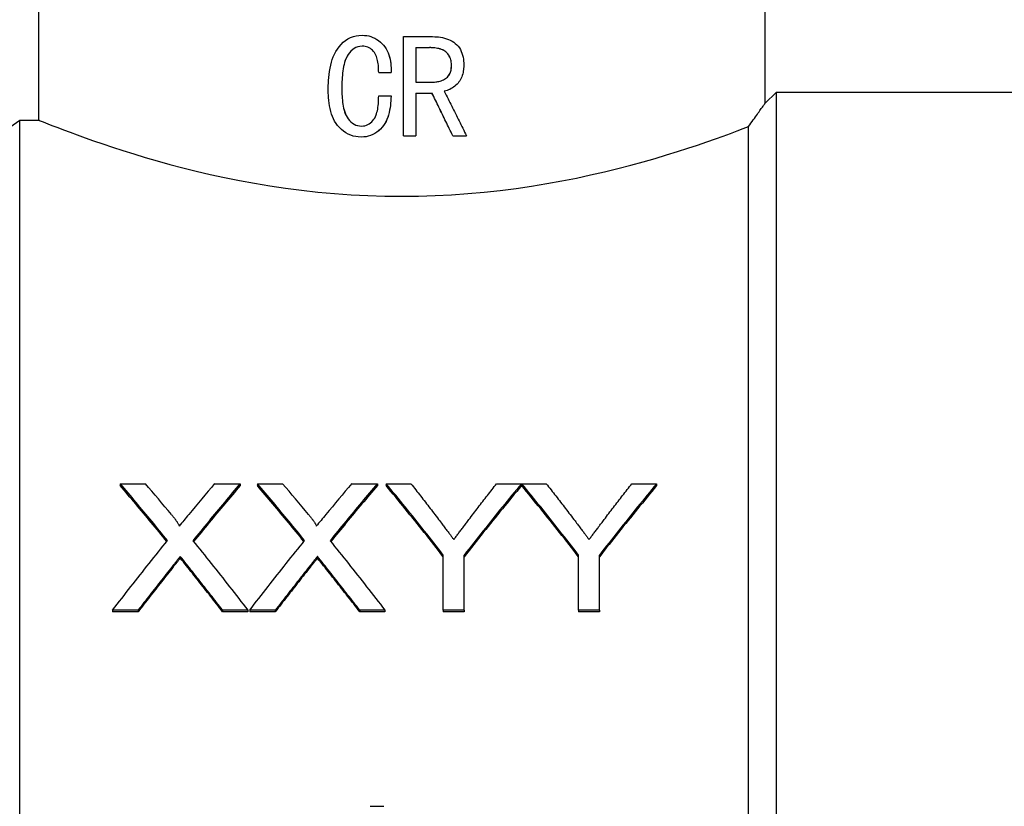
# Model space of a CAD drawing. Header units: millimetres. Extents: x 57 to 3590, y 14 to 384.
# Tile 4 of 11: x 310 to 340, y 203 to 226. Entities that reach past the tile are written whole.
import ezdxf

# ---------------------------------------------------------------- set-up
doc = ezdxf.new("R2010")
doc.units = ezdxf.units.MM
doc.layers.add('DETAIL', color=2, linetype='Continuous')

msp = doc.modelspace()

# ---------------------------------------------------------------- linework, layer by layer
at = {"layer": 'DETAIL'}
for p, q in [((332.326, 236.957), (332.326, 223.857)), ((310.326, 230.656), (310.326, 223.357)), ((320.126, 225.926), (320.125, 225.926)), ((321.377, 225.885), (322.259, 225.885)), ((321.377, 222.885), (321.377, 225.885)), ((321.377, 225.885), (321.377, 225.885)), ((321.377, 222.885), (321.377, 225.885)), ((321.753, 225.551), (321.753, 224.51)), ((321.753, 225.551), (322.163, 225.551)), ((322.831, 225.021), (322.832, 225.021)), ((320.627, 224.801), (321.002, 224.801)), ((321.002, 224.801), (321.002, 224.801)), ((319.511, 224.323), (319.509, 224.323)), ((321.753, 224.51), (322.275, 224.51)), ((320.627, 224.093), (321.002, 224.093)), ((321.002, 224.093), (321.002, 224.093)), ((321.753, 224.176), (321.753, 222.885)), ((321.753, 224.176), (322.242, 224.176)), ((332.326, 223.857), (332.676, 224.207)), ((332.676, 167.707), (332.676, 224.207)), ((332.676, 224.207), (339.826, 224.207)), ((303.826, 219.207), (309.753, 223.357)), ((309.753, 168.557), (309.753, 223.357)), ((309.753, 223.357), (310.326, 223.357)), ((331.826, 168.557), (331.826, 223.16)), ((320.099, 222.843), (320.097, 222.843)), ((321.377, 222.885), (321.753, 222.885)), ((321.377, 222.885), (321.377, 222.885)), ((322.87, 222.885), (322.869, 222.885)), ((322.87, 222.885), (323.285, 222.885)), ((312.797, 212.351), (313.562, 212.351)), ((312.797, 212.351), (312.797, 212.291)), ((315.657, 212.351), (316.432, 212.351)), ((316.432, 212.351), (316.432, 212.291)), ((316.951, 212.351), (317.716, 212.351)), ((316.951, 212.351), (316.951, 212.291)), ((319.811, 212.351), (320.586, 212.351)), ((320.586, 212.351), (320.586, 212.291)), ((320.854, 212.351), (321.605, 212.351)), ((320.854, 212.351), (320.854, 212.291)), ((324.199, 212.351), (324.95, 212.351)), ((324.95, 212.351), (324.95, 212.291)), ((324.96, 212.351), (325.701, 212.351)), ((324.96, 212.351), (324.96, 212.291)), ((328.295, 212.351), (329.046, 212.351)), ((329.046, 212.351), (329.046, 212.291)), ((314.617, 210.149), (314.617, 210.097)), ((318.771, 210.149), (318.771, 210.097)), ((322.584, 208.52), (322.584, 210.191)), ((323.219, 208.52), (323.219, 210.191)), ((326.681, 208.52), (326.681, 210.191)), ((327.315, 208.52), (327.315, 210.191)), ((313.341, 208.52), (312.567, 208.52)), ((312.567, 208.52), (312.567, 208.475)), ((313.341, 208.475), (312.567, 208.475)), ((313.341, 208.52), (313.341, 208.475)), ((316.663, 208.52), (315.897, 208.52)), ((315.897, 208.52), (315.897, 208.475)), ((316.663, 208.475), (315.897, 208.475)), ((316.663, 208.52), (316.663, 208.475)), ((317.495, 208.52), (316.721, 208.52)), ((316.721, 208.52), (316.721, 208.475)), ((317.495, 208.475), (316.721, 208.475)), ((317.495, 208.52), (317.495, 208.475)), ((320.817, 208.52), (320.051, 208.52)), ((320.051, 208.52), (320.051, 208.475)), ((320.817, 208.475), (320.051, 208.475)), ((320.817, 208.52), (320.817, 208.475)), ((323.219, 208.52), (322.584, 208.52)), ((322.584, 208.52), (322.584, 208.475)), ((323.219, 208.475), (322.584, 208.475)), ((323.219, 208.52), (323.219, 208.475)), ((327.315, 208.52), (326.681, 208.52)), ((326.681, 208.52), (326.681, 208.475)), ((327.315, 208.475), (326.681, 208.475)), ((327.315, 208.52), (327.315, 208.475)), ((320.367, 202.584), (320.784, 202.584))]:
    msp.add_line(p, q, dxfattribs=at)
at = {"layer": 'DETAIL', "flags": 128}
for points in [[(319.099, 224.288), (319.101, 224.396), (319.104, 224.486), (319.107, 224.559), (319.114, 224.65), (319.124, 224.74), (319.136, 224.829), (319.153, 224.928), (319.173, 225.022), (319.196, 225.111), (319.222, 225.195), (319.252, 225.274), (319.284, 225.349), (319.327, 225.431), (319.375, 225.507), (319.427, 225.578), (319.489, 225.65), (319.553, 225.712), (319.619, 225.766), (319.695, 225.815), (319.775, 225.855), (319.859, 225.887), (319.946, 225.909), (320.025, 225.921), (320.125, 225.926)], [(320.125, 225.926), (320.199, 225.923), (320.258, 225.917), (320.324, 225.905), (320.39, 225.886), (320.453, 225.863), (320.512, 225.835), (320.57, 225.802), (320.625, 225.763), (320.677, 225.72), (320.726, 225.673), (320.771, 225.623), (320.812, 225.571), (320.849, 225.515), (320.882, 225.456), (320.91, 225.395), (320.934, 225.333), (320.953, 225.269), (320.97, 225.202), (320.982, 225.139), (320.991, 225.072), (320.998, 225.003), (321.001, 224.948), (321.002, 224.88), (321.002, 224.801)], [(320.126, 225.926), (320.202, 225.923), (320.263, 225.917), (320.325, 225.905), (320.391, 225.886), (320.453, 225.863), (320.513, 225.835), (320.571, 225.802), (320.626, 225.763), (320.677, 225.72), (320.726, 225.674), (320.771, 225.624), (320.812, 225.571), (320.85, 225.514), (320.883, 225.455), (320.911, 225.393), (320.935, 225.329), (320.955, 225.265), (320.97, 225.202), (320.983, 225.134), (320.993, 225.063), (320.999, 225.003), (321.001, 224.948), (321.003, 224.88), (321.002, 224.801)], [(322.259, 225.885), (322.331, 225.882), (322.392, 225.879), (322.441, 225.875), (322.5, 225.866), (322.56, 225.854), (322.62, 225.839), (322.681, 225.821), (322.737, 225.8), (322.793, 225.775), (322.848, 225.746), (322.898, 225.714), (322.945, 225.679), (322.992, 225.638), (323.034, 225.593), (323.07, 225.546), (323.102, 225.493), (323.129, 225.438), (323.15, 225.383), (323.167, 225.327), (323.181, 225.267), (323.192, 225.204), (323.198, 225.144), (323.201, 225.089), (323.203, 225.021)], [(320.129, 225.593), (320.058, 225.588), (320, 225.576), (319.938, 225.555), (319.883, 225.526), (319.83, 225.488), (319.78, 225.442), (319.74, 225.397), (319.704, 225.347), (319.671, 225.293), (319.642, 225.234), (319.616, 225.17), (319.594, 225.102), (319.577, 225.04), (319.563, 224.976), (319.55, 224.91), (319.541, 224.852), (319.533, 224.787), (319.526, 224.715), (319.52, 224.651), (319.516, 224.586), (319.513, 224.519), (319.511, 224.468), (319.51, 224.402), (319.509, 224.323)], [(320.129, 225.593), (320.056, 225.587), (319.995, 225.575), (319.939, 225.555), (319.882, 225.524), (319.828, 225.485), (319.781, 225.442), (319.741, 225.396), (319.703, 225.343), (319.669, 225.286), (319.639, 225.225), (319.615, 225.163), (319.595, 225.101), (319.579, 225.04), (319.564, 224.976), (319.552, 224.911), (319.542, 224.845), (319.534, 224.78), (319.527, 224.715), (319.522, 224.651), (319.517, 224.583), (319.514, 224.519), (319.513, 224.468), (319.512, 224.402), (319.511, 224.323)], [(320.627, 224.801), (320.626, 224.854), (320.625, 224.898), (320.623, 224.934), (320.62, 224.979), (320.616, 225.022), (320.61, 225.065), (320.603, 225.114), (320.593, 225.16), (320.583, 225.203), (320.571, 225.244), (320.557, 225.283), (320.542, 225.32), (320.521, 225.363), (320.497, 225.403), (320.471, 225.439), (320.443, 225.471), (320.412, 225.499), (320.379, 225.524), (320.342, 225.546), (320.302, 225.563), (320.259, 225.577), (320.216, 225.586), (320.177, 225.591), (320.129, 225.593)], [(322.831, 225.021), (322.829, 225.069), (322.825, 225.111), (322.819, 225.15), (322.81, 225.187), (322.799, 225.223), (322.784, 225.259), (322.766, 225.296), (322.743, 225.331), (322.718, 225.364), (322.69, 225.394), (322.66, 225.421), (322.63, 225.444), (322.598, 225.463), (322.563, 225.481), (322.525, 225.497), (322.486, 225.511), (322.445, 225.521), (322.405, 225.53), (322.366, 225.537), (322.329, 225.542), (322.292, 225.546), (322.254, 225.549), (322.211, 225.551), (322.163, 225.551)], [(322.832, 225.021), (322.83, 225.068), (322.827, 225.109), (322.822, 225.143), (322.813, 225.183), (322.801, 225.221), (322.786, 225.259), (322.767, 225.295), (322.746, 225.33), (322.721, 225.362), (322.693, 225.393), (322.663, 225.42), (322.631, 225.444), (322.6, 225.463), (322.566, 225.481), (322.529, 225.496), (322.49, 225.509), (322.449, 225.521), (322.405, 225.53), (322.365, 225.537), (322.325, 225.543), (322.285, 225.547), (322.252, 225.549), (322.211, 225.55), (322.163, 225.551)], [(322.274, 224.51), (322.318, 224.511), (322.355, 224.514), (322.388, 224.518), (322.419, 224.523), (322.451, 224.53), (322.486, 224.539), (322.522, 224.551), (322.556, 224.564), (322.589, 224.579), (322.619, 224.595), (322.649, 224.614), (322.678, 224.634), (322.706, 224.658), (322.731, 224.685), (322.753, 224.714), (322.772, 224.745), (322.788, 224.777), (322.8, 224.808), (322.809, 224.84), (322.817, 224.871), (322.823, 224.904), (322.827, 224.94), (322.83, 224.978), (322.831, 225.021)], [(322.275, 224.51), (322.319, 224.511), (322.354, 224.514), (322.382, 224.517), (322.417, 224.522), (322.452, 224.529), (322.487, 224.539), (322.524, 224.551), (322.558, 224.565), (322.591, 224.58), (322.622, 224.596), (322.652, 224.615), (322.679, 224.634), (322.707, 224.658), (322.731, 224.684), (322.753, 224.712), (322.772, 224.742), (322.788, 224.774), (322.801, 224.808), (322.811, 224.841), (322.819, 224.876), (322.825, 224.913), (322.829, 224.943), (322.831, 224.979), (322.832, 225.021)], [(323.203, 225.021), (323.202, 224.969), (323.199, 224.924), (323.196, 224.887), (323.19, 224.841), (323.182, 224.797), (323.172, 224.754), (323.159, 224.708), (323.143, 224.665), (323.125, 224.623), (323.104, 224.584), (323.082, 224.547), (323.057, 224.513), (323.03, 224.48), (323, 224.448), (322.966, 224.416), (322.931, 224.386), (322.896, 224.358), (322.86, 224.333), (322.822, 224.31), (322.782, 224.289), (322.742, 224.27), (322.704, 224.255), (322.664, 224.242), (322.614, 224.229)], [(320.097, 222.843), (320.007, 222.847), (319.935, 222.857), (319.854, 222.875), (319.778, 222.9), (319.703, 222.934), (319.63, 222.975), (319.565, 223.02), (319.502, 223.072), (319.44, 223.13), (319.384, 223.194), (319.335, 223.259), (319.293, 223.327), (319.258, 223.393), (319.227, 223.464), (319.2, 223.539), (319.176, 223.619), (319.155, 223.704), (319.137, 223.794), (319.125, 223.873), (319.115, 223.955), (319.107, 224.04), (319.104, 224.106), (319.101, 224.188), (319.099, 224.288)], [(319.509, 224.323), (319.51, 224.249), (319.511, 224.189), (319.513, 224.142), (319.516, 224.081), (319.52, 224.02), (319.526, 223.961), (319.533, 223.895), (319.542, 223.836), (319.551, 223.782), (319.564, 223.721), (319.578, 223.662), (319.595, 223.607), (319.616, 223.548), (319.641, 223.494), (319.669, 223.443), (319.704, 223.393), (319.744, 223.344), (319.784, 223.304), (319.833, 223.264), (319.883, 223.232), (319.935, 223.208), (319.992, 223.19), (320.046, 223.18), (320.111, 223.176)], [(319.511, 224.323), (319.512, 224.25), (319.513, 224.189), (319.515, 224.134), (319.517, 224.081), (319.521, 224.025), (319.527, 223.961), (319.535, 223.896), (319.543, 223.836), (319.553, 223.779), (319.565, 223.723), (319.579, 223.667), (319.597, 223.607), (319.618, 223.548), (319.643, 223.494), (319.671, 223.443), (319.704, 223.395), (319.741, 223.349), (319.785, 223.304), (319.833, 223.264), (319.883, 223.233), (319.936, 223.208), (319.989, 223.191), (320.044, 223.181), (320.111, 223.176)], [(321.002, 224.093), (320.998, 224.006), (320.994, 223.934), (320.989, 223.876), (320.981, 223.802), (320.971, 223.73), (320.959, 223.662), (320.942, 223.583), (320.922, 223.508), (320.9, 223.438), (320.874, 223.372), (320.846, 223.311), (320.816, 223.255), (320.777, 223.196), (320.732, 223.14), (320.681, 223.085), (320.625, 223.035), (320.568, 222.991), (320.51, 222.953), (320.448, 222.92), (320.381, 222.892), (320.311, 222.87), (320.241, 222.854), (320.177, 222.847), (320.097, 222.843)], [(321.002, 224.093), (320.998, 224.007), (320.994, 223.934), (320.989, 223.868), (320.982, 223.804), (320.972, 223.737), (320.959, 223.662), (320.943, 223.583), (320.923, 223.511), (320.902, 223.442), (320.877, 223.378), (320.849, 223.315), (320.816, 223.255), (320.777, 223.196), (320.732, 223.139), (320.682, 223.086), (320.628, 223.037), (320.571, 222.992), (320.511, 222.953), (320.448, 222.919), (320.381, 222.892), (320.312, 222.87), (320.247, 222.855), (320.181, 222.847), (320.099, 222.843)], [(320.111, 223.176), (320.164, 223.18), (320.207, 223.188), (320.254, 223.204), (320.298, 223.224), (320.34, 223.249), (320.379, 223.278), (320.415, 223.31), (320.451, 223.347), (320.481, 223.384), (320.506, 223.421), (320.529, 223.464), (320.55, 223.513), (320.563, 223.551), (320.575, 223.594), (320.587, 223.639), (320.596, 223.689), (320.605, 223.742), (320.613, 223.799), (320.617, 223.846), (320.621, 223.895), (320.624, 223.946), (320.625, 223.984), (320.626, 224.033), (320.627, 224.093)], [(322.869, 222.885), (322.843, 222.938), (322.817, 222.992), (322.791, 223.046), (322.765, 223.1), (322.739, 223.154), (322.712, 223.207), (322.686, 223.261), (322.66, 223.315), (322.634, 223.369), (322.608, 223.423), (322.582, 223.477), (322.556, 223.53), (322.53, 223.584), (322.503, 223.638), (322.477, 223.692), (322.451, 223.746), (322.425, 223.8), (322.399, 223.853), (322.372, 223.907), (322.346, 223.961), (322.32, 224.015), (322.294, 224.069), (322.268, 224.122), (322.241, 224.176)], [(322.87, 222.885), (322.844, 222.938), (322.818, 222.992), (322.792, 223.046), (322.766, 223.1), (322.74, 223.154), (322.714, 223.207), (322.688, 223.261), (322.661, 223.315), (322.635, 223.369), (322.609, 223.423), (322.583, 223.477), (322.557, 223.53), (322.531, 223.584), (322.504, 223.638), (322.478, 223.692), (322.452, 223.746), (322.426, 223.8), (322.4, 223.853), (322.373, 223.907), (322.347, 223.961), (322.321, 224.015), (322.295, 224.069), (322.269, 224.122), (322.242, 224.176)], [(322.614, 224.229), (322.642, 224.173), (322.671, 224.117), (322.699, 224.061), (322.727, 224.005), (322.755, 223.949), (322.783, 223.893), (322.811, 223.837), (322.839, 223.781), (322.867, 223.725), (322.895, 223.669), (322.923, 223.613), (322.951, 223.557), (322.979, 223.501), (323.006, 223.445), (323.034, 223.389), (323.062, 223.333), (323.09, 223.277), (323.118, 223.221), (323.146, 223.165), (323.174, 223.109), (323.202, 223.053), (323.23, 222.997), (323.257, 222.941), (323.285, 222.885)], [(331.826, 223.16), (331.865, 223.214), (331.902, 223.266), (331.939, 223.317), (331.973, 223.365), (332.006, 223.411), (332.038, 223.455), (332.068, 223.498), (332.097, 223.538), (332.124, 223.575), (332.15, 223.611), (332.174, 223.644), (332.196, 223.675), (332.216, 223.704), (332.235, 223.73), (332.253, 223.754), (332.268, 223.776), (332.282, 223.795), (332.293, 223.811), (332.303, 223.825), (332.312, 223.837), (332.318, 223.846), (332.323, 223.852), (332.325, 223.856), (332.326, 223.857)], [(310.326, 223.357), (310.338, 223.352), (310.375, 223.337), (310.435, 223.313), (310.519, 223.28), (310.626, 223.238), (310.755, 223.187), (310.908, 223.129), (311.082, 223.062), (311.278, 222.989), (311.496, 222.909), (311.734, 222.823), (311.991, 222.732), (312.269, 222.637), (312.564, 222.538), (312.878, 222.436), (313.208, 222.332), (313.556, 222.228), (313.919, 222.122), (314.298, 222.018), (314.692, 221.914), (315.101, 221.813), (315.524, 221.714), (315.959, 221.62), (316.406, 221.53), (316.862, 221.446), (317.329, 221.368), (317.806, 221.298), (318.292, 221.235), (318.785, 221.18), (319.286, 221.135), (319.792, 221.099), (320.301, 221.073), (320.813, 221.057), (321.326, 221.052)], [(321.326, 221.052), (321.83, 221.057), (322.333, 221.073), (322.834, 221.098), (323.331, 221.133), (323.824, 221.176), (324.31, 221.229), (324.789, 221.29), (325.26, 221.359), (325.722, 221.434), (326.174, 221.516), (326.615, 221.604), (327.045, 221.696), (327.463, 221.792), (327.868, 221.891), (328.259, 221.992), (328.636, 222.095), (328.998, 222.199), (329.345, 222.302), (329.675, 222.404), (329.989, 222.505), (330.286, 222.603), (330.564, 222.698), (330.824, 222.789), (331.065, 222.875), (331.286, 222.956), (331.487, 223.031), (331.667, 223.099), (331.826, 223.16)], [(314.23, 210.63), (314.17, 210.704), (314.11, 210.777), (314.051, 210.85), (313.991, 210.923), (313.931, 210.996), (313.872, 211.069), (313.812, 211.141), (313.752, 211.214), (313.693, 211.286), (313.633, 211.358), (313.573, 211.43), (313.514, 211.502), (313.454, 211.573), (313.394, 211.645), (313.335, 211.716), (313.275, 211.787), (313.215, 211.858), (313.156, 211.929), (313.096, 212), (313.036, 212.07), (312.976, 212.141), (312.917, 212.211), (312.857, 212.281), (312.797, 212.351)], [(316.432, 212.351), (316.372, 212.281), (316.313, 212.211), (316.253, 212.14), (316.193, 212.069), (316.134, 211.999), (316.074, 211.928), (316.014, 211.857), (315.955, 211.785), (315.895, 211.714), (315.835, 211.642), (315.776, 211.571), (315.716, 211.499), (315.656, 211.427), (315.596, 211.355), (315.537, 211.282), (315.477, 211.21), (315.417, 211.137), (315.358, 211.064), (315.298, 210.991), (315.238, 210.918), (315.179, 210.845), (315.119, 210.771), (315.059, 210.698), (315, 210.624)], [(318.384, 210.63), (318.324, 210.704), (318.264, 210.777), (318.205, 210.85), (318.145, 210.923), (318.085, 210.996), (318.026, 211.069), (317.966, 211.141), (317.906, 211.214), (317.847, 211.286), (317.787, 211.358), (317.727, 211.43), (317.667, 211.502), (317.608, 211.573), (317.548, 211.645), (317.488, 211.716), (317.429, 211.787), (317.369, 211.858), (317.309, 211.929), (317.25, 212), (317.19, 212.07), (317.13, 212.141), (317.071, 212.211), (317.011, 212.281), (316.951, 212.351)], [(320.586, 212.351), (320.526, 212.281), (320.467, 212.211), (320.407, 212.14), (320.347, 212.069), (320.287, 211.999), (320.228, 211.928), (320.168, 211.857), (320.108, 211.785), (320.049, 211.714), (319.989, 211.642), (319.929, 211.571), (319.87, 211.499), (319.81, 211.427), (319.75, 211.355), (319.691, 211.282), (319.631, 211.21), (319.571, 211.137), (319.512, 211.064), (319.452, 210.991), (319.392, 210.918), (319.333, 210.845), (319.273, 210.771), (319.213, 210.698), (319.153, 210.624)], [(322.584, 210.191), (322.512, 210.284), (322.44, 210.376), (322.368, 210.468), (322.296, 210.56), (322.224, 210.652), (322.152, 210.744), (322.08, 210.835), (322.007, 210.926), (321.935, 211.017), (321.863, 211.107), (321.791, 211.198), (321.719, 211.288), (321.647, 211.378), (321.575, 211.468), (321.503, 211.557), (321.431, 211.646), (321.358, 211.735), (321.286, 211.824), (321.214, 211.912), (321.142, 212.001), (321.07, 212.089), (320.998, 212.176), (320.926, 212.264), (320.854, 212.351)], [(321.605, 212.351), (321.641, 212.305), (321.677, 212.258), (321.714, 212.212), (321.75, 212.166), (321.786, 212.119), (321.823, 212.073), (321.859, 212.026), (321.895, 211.979), (321.932, 211.932), (321.968, 211.886), (322.004, 211.839), (322.041, 211.792), (322.077, 211.745), (322.114, 211.697), (322.15, 211.65), (322.186, 211.603), (322.223, 211.556), (322.259, 211.508), (322.295, 211.461), (322.332, 211.413), (322.368, 211.366), (322.404, 211.318), (322.441, 211.27), (322.477, 211.222)], [(324.95, 212.351), (324.878, 212.264), (324.806, 212.176), (324.733, 212.089), (324.661, 212.001), (324.589, 211.912), (324.517, 211.824), (324.445, 211.735), (324.373, 211.646), (324.301, 211.557), (324.229, 211.468), (324.156, 211.378), (324.084, 211.288), (324.012, 211.198), (323.94, 211.107), (323.868, 211.017), (323.796, 210.926), (323.724, 210.835), (323.652, 210.744), (323.58, 210.652), (323.507, 210.56), (323.435, 210.468), (323.363, 210.376), (323.291, 210.284), (323.219, 210.191)], [(323.361, 211.265), (323.395, 211.311), (323.43, 211.357), (323.465, 211.403), (323.5, 211.449), (323.535, 211.494), (323.57, 211.54), (323.605, 211.586), (323.64, 211.631), (323.675, 211.677), (323.71, 211.722), (323.745, 211.767), (323.78, 211.813), (323.815, 211.858), (323.85, 211.903), (323.884, 211.948), (323.919, 211.993), (323.954, 212.038), (323.989, 212.083), (324.024, 212.128), (324.059, 212.173), (324.094, 212.217), (324.129, 212.262), (324.164, 212.306), (324.199, 212.351)], [(326.681, 210.191), (326.609, 210.284), (326.537, 210.376), (326.465, 210.468), (326.394, 210.56), (326.322, 210.652), (326.25, 210.744), (326.179, 210.835), (326.107, 210.926), (326.035, 211.017), (325.964, 211.107), (325.892, 211.198), (325.82, 211.288), (325.748, 211.378), (325.677, 211.468), (325.605, 211.557), (325.533, 211.646), (325.462, 211.735), (325.39, 211.824), (325.318, 211.912), (325.247, 212.001), (325.175, 212.089), (325.103, 212.176), (325.031, 212.264), (324.96, 212.351)], [(325.701, 212.351), (325.737, 212.305), (325.773, 212.258), (325.81, 212.212), (325.846, 212.166), (325.882, 212.119), (325.919, 212.073), (325.955, 212.026), (325.992, 211.979), (326.028, 211.932), (326.064, 211.886), (326.101, 211.839), (326.137, 211.792), (326.173, 211.745), (326.21, 211.697), (326.246, 211.65), (326.282, 211.603), (326.319, 211.556), (326.355, 211.508), (326.391, 211.461), (326.428, 211.413), (326.464, 211.366), (326.501, 211.318), (326.537, 211.27), (326.573, 211.222)], [(329.046, 212.351), (328.974, 212.264), (328.902, 212.176), (328.83, 212.089), (328.757, 212.001), (328.685, 211.912), (328.613, 211.824), (328.541, 211.735), (328.469, 211.646), (328.397, 211.557), (328.325, 211.468), (328.253, 211.378), (328.181, 211.288), (328.108, 211.198), (328.036, 211.107), (327.964, 211.017), (327.892, 210.926), (327.82, 210.835), (327.748, 210.744), (327.676, 210.652), (327.604, 210.56), (327.531, 210.468), (327.459, 210.376), (327.387, 210.284), (327.315, 210.191)], [(327.457, 211.265), (327.492, 211.311), (327.527, 211.357), (327.561, 211.403), (327.596, 211.449), (327.631, 211.494), (327.666, 211.54), (327.701, 211.586), (327.736, 211.631), (327.771, 211.677), (327.806, 211.722), (327.841, 211.767), (327.876, 211.813), (327.911, 211.858), (327.946, 211.903), (327.981, 211.948), (328.016, 211.993), (328.051, 212.038), (328.085, 212.083), (328.12, 212.128), (328.155, 212.173), (328.19, 212.217), (328.225, 212.262), (328.26, 212.306), (328.295, 212.351)], [(314.208, 210.604), (314.149, 210.676), (314.091, 210.747), (314.032, 210.819), (313.973, 210.891), (313.914, 210.962), (313.855, 211.034), (313.797, 211.105), (313.738, 211.176), (313.679, 211.247), (313.62, 211.317), (313.562, 211.388), (313.503, 211.458), (313.444, 211.529), (313.385, 211.599), (313.326, 211.669), (313.268, 211.738), (313.209, 211.808), (313.15, 211.878), (313.091, 211.947), (313.033, 212.016), (312.974, 212.085), (312.915, 212.154), (312.856, 212.223), (312.797, 212.291)], [(316.432, 212.291), (316.373, 212.223), (316.314, 212.154), (316.256, 212.084), (316.197, 212.015), (316.138, 211.946), (316.079, 211.876), (316.021, 211.806), (315.962, 211.736), (315.903, 211.666), (315.844, 211.596), (315.785, 211.526), (315.727, 211.455), (315.668, 211.385), (315.609, 211.314), (315.55, 211.243), (315.492, 211.172), (315.433, 211.1), (315.374, 211.029), (315.315, 210.958), (315.256, 210.886), (315.198, 210.814), (315.139, 210.742), (315.08, 210.67), (315.021, 210.598)], [(318.362, 210.604), (318.303, 210.676), (318.244, 210.747), (318.186, 210.819), (318.127, 210.891), (318.068, 210.962), (318.009, 211.034), (317.951, 211.105), (317.892, 211.176), (317.833, 211.247), (317.774, 211.317), (317.715, 211.388), (317.657, 211.458), (317.598, 211.529), (317.539, 211.599), (317.48, 211.669), (317.422, 211.738), (317.363, 211.808), (317.304, 211.878), (317.245, 211.947), (317.186, 212.016), (317.128, 212.085), (317.069, 212.154), (317.01, 212.223), (316.951, 212.291)], [(320.586, 212.291), (320.527, 212.223), (320.468, 212.154), (320.41, 212.084), (320.351, 212.015), (320.292, 211.946), (320.233, 211.876), (320.174, 211.806), (320.116, 211.736), (320.057, 211.666), (319.998, 211.596), (319.939, 211.526), (319.881, 211.455), (319.822, 211.385), (319.763, 211.314), (319.704, 211.243), (319.645, 211.172), (319.587, 211.1), (319.528, 211.029), (319.469, 210.958), (319.41, 210.886), (319.351, 210.814), (319.293, 210.742), (319.234, 210.67), (319.175, 210.598)], [(322.584, 210.139), (322.512, 210.231), (322.44, 210.324), (322.368, 210.415), (322.296, 210.507), (322.224, 210.599), (322.152, 210.69), (322.08, 210.781), (322.007, 210.872), (321.935, 210.962), (321.863, 211.052), (321.791, 211.142), (321.719, 211.232), (321.647, 211.322), (321.575, 211.411), (321.503, 211.5), (321.431, 211.589), (321.358, 211.678), (321.286, 211.766), (321.214, 211.854), (321.142, 211.942), (321.07, 212.03), (320.998, 212.117), (320.926, 212.204), (320.854, 212.291)], [(324.95, 212.291), (324.878, 212.204), (324.806, 212.117), (324.733, 212.03), (324.661, 211.942), (324.589, 211.854), (324.517, 211.766), (324.445, 211.678), (324.373, 211.589), (324.301, 211.5), (324.229, 211.411), (324.156, 211.322), (324.084, 211.232), (324.012, 211.142), (323.94, 211.052), (323.868, 210.962), (323.796, 210.872), (323.724, 210.781), (323.652, 210.69), (323.58, 210.599), (323.507, 210.507), (323.435, 210.415), (323.363, 210.324), (323.291, 210.231), (323.219, 210.139)], [(326.681, 210.139), (326.609, 210.231), (326.537, 210.324), (326.465, 210.415), (326.394, 210.507), (326.322, 210.599), (326.25, 210.69), (326.179, 210.781), (326.107, 210.872), (326.035, 210.962), (325.964, 211.052), (325.892, 211.142), (325.82, 211.232), (325.748, 211.322), (325.677, 211.411), (325.605, 211.5), (325.533, 211.589), (325.462, 211.678), (325.39, 211.766), (325.318, 211.854), (325.247, 211.942), (325.175, 212.03), (325.103, 212.117), (325.031, 212.204), (324.96, 212.291)], [(329.046, 212.291), (328.974, 212.204), (328.902, 212.117), (328.83, 212.03), (328.757, 211.942), (328.685, 211.854), (328.613, 211.766), (328.541, 211.678), (328.469, 211.589), (328.397, 211.5), (328.325, 211.411), (328.253, 211.322), (328.181, 211.232), (328.108, 211.142), (328.036, 211.052), (327.964, 210.962), (327.892, 210.872), (327.82, 210.781), (327.748, 210.69), (327.676, 210.599), (327.604, 210.507), (327.531, 210.415), (327.459, 210.324), (327.387, 210.231), (327.315, 210.139)], [(314.347, 211.419), (314.363, 211.4), (314.378, 211.381), (314.392, 211.364), (314.405, 211.347), (314.417, 211.331), (314.429, 211.317), (314.44, 211.303), (314.45, 211.29), (314.459, 211.278), (314.468, 211.267), (314.475, 211.257), (314.482, 211.247), (314.495, 211.229), (314.507, 211.212), (314.518, 211.197), (314.527, 211.182), (314.536, 211.169), (314.543, 211.158), (314.554, 211.14), (314.562, 211.124), (314.569, 211.111), (314.576, 211.094), (314.579, 211.08), (314.58, 211.061)], [(318.501, 211.419), (318.517, 211.4), (318.531, 211.381), (318.545, 211.364), (318.559, 211.347), (318.571, 211.331), (318.583, 211.317), (318.594, 211.303), (318.604, 211.29), (318.613, 211.278), (318.621, 211.267), (318.629, 211.257), (318.636, 211.247), (318.649, 211.229), (318.661, 211.212), (318.672, 211.197), (318.681, 211.182), (318.69, 211.169), (318.697, 211.158), (318.708, 211.14), (318.716, 211.124), (318.723, 211.111), (318.73, 211.094), (318.733, 211.08), (318.734, 211.061)], [(322.477, 211.222), (322.501, 211.191), (322.525, 211.16), (322.548, 211.129), (322.57, 211.1), (322.592, 211.071), (322.614, 211.043), (322.634, 211.016), (322.655, 210.989), (322.674, 210.963), (322.693, 210.938), (322.712, 210.913), (322.73, 210.889), (322.748, 210.866), (322.764, 210.844), (322.781, 210.822), (322.797, 210.801), (322.812, 210.78), (322.826, 210.761), (322.84, 210.742), (322.854, 210.724), (322.867, 210.706), (322.879, 210.69), (322.891, 210.674), (322.903, 210.659)], [(322.903, 210.659), (322.919, 210.68), (322.936, 210.703), (322.953, 210.725), (322.97, 210.748), (322.987, 210.771), (323.005, 210.794), (323.023, 210.818), (323.041, 210.842), (323.059, 210.866), (323.077, 210.89), (323.096, 210.915), (323.115, 210.94), (323.134, 210.966), (323.154, 210.992), (323.173, 211.018), (323.193, 211.044), (323.213, 211.071), (323.234, 211.098), (323.254, 211.125), (323.275, 211.152), (323.296, 211.18), (323.317, 211.208), (323.339, 211.236), (323.361, 211.265)], [(326.573, 211.222), (326.597, 211.191), (326.621, 211.16), (326.644, 211.129), (326.667, 211.1), (326.688, 211.071), (326.71, 211.043), (326.731, 211.016), (326.751, 210.989), (326.771, 210.963), (326.79, 210.938), (326.808, 210.913), (326.826, 210.889), (326.844, 210.866), (326.861, 210.844), (326.877, 210.822), (326.893, 210.801), (326.908, 210.78), (326.923, 210.761), (326.937, 210.742), (326.95, 210.724), (326.963, 210.706), (326.976, 210.69), (326.987, 210.674), (326.999, 210.659)], [(326.999, 210.659), (327.015, 210.68), (327.032, 210.703), (327.049, 210.725), (327.066, 210.748), (327.083, 210.771), (327.101, 210.794), (327.119, 210.818), (327.137, 210.842), (327.155, 210.866), (327.174, 210.89), (327.192, 210.915), (327.211, 210.94), (327.23, 210.966), (327.25, 210.992), (327.27, 211.018), (327.289, 211.044), (327.31, 211.071), (327.33, 211.098), (327.35, 211.125), (327.371, 211.152), (327.392, 211.18), (327.413, 211.208), (327.435, 211.236), (327.457, 211.265)], [(312.567, 208.52), (312.636, 208.61), (312.705, 208.7), (312.775, 208.79), (312.844, 208.879), (312.913, 208.969), (312.982, 209.058), (313.052, 209.147), (313.121, 209.235), (313.19, 209.324), (313.26, 209.412), (313.329, 209.501), (313.398, 209.589), (313.468, 209.677), (313.537, 209.764), (313.606, 209.852), (313.675, 209.939), (313.745, 210.026), (313.814, 210.113), (313.883, 210.2), (313.953, 210.286), (314.022, 210.373), (314.091, 210.459), (314.161, 210.545), (314.23, 210.63)], [(315, 210.624), (315.069, 210.539), (315.138, 210.453), (315.208, 210.367), (315.277, 210.281), (315.346, 210.195), (315.415, 210.108), (315.485, 210.022), (315.554, 209.935), (315.623, 209.848), (315.693, 209.761), (315.762, 209.673), (315.831, 209.586), (315.901, 209.498), (315.97, 209.41), (316.039, 209.322), (316.108, 209.233), (316.178, 209.145), (316.247, 209.056), (316.316, 208.967), (316.386, 208.878), (316.455, 208.789), (316.524, 208.7), (316.594, 208.61), (316.663, 208.52)], [(316.721, 208.52), (316.79, 208.61), (316.859, 208.7), (316.928, 208.79), (316.998, 208.879), (317.067, 208.969), (317.136, 209.058), (317.206, 209.147), (317.275, 209.235), (317.344, 209.324), (317.413, 209.412), (317.483, 209.501), (317.552, 209.589), (317.621, 209.677), (317.691, 209.764), (317.76, 209.852), (317.829, 209.939), (317.899, 210.026), (317.968, 210.113), (318.037, 210.2), (318.106, 210.286), (318.176, 210.373), (318.245, 210.459), (318.314, 210.545), (318.384, 210.63)], [(319.153, 210.624), (319.223, 210.539), (319.292, 210.453), (319.361, 210.367), (319.431, 210.281), (319.5, 210.195), (319.569, 210.108), (319.639, 210.022), (319.708, 209.935), (319.777, 209.848), (319.846, 209.761), (319.916, 209.673), (319.985, 209.586), (320.054, 209.498), (320.124, 209.41), (320.193, 209.322), (320.262, 209.233), (320.332, 209.145), (320.401, 209.056), (320.47, 208.967), (320.539, 208.878), (320.609, 208.789), (320.678, 208.7), (320.747, 208.61), (320.817, 208.52)], [(314.617, 210.149), (314.612, 210.142), (314.606, 210.135), (314.6, 210.127), (314.593, 210.118), (314.585, 210.108), (314.576, 210.097), (314.567, 210.086), (314.557, 210.074), (314.547, 210.06), (314.535, 210.047), (314.524, 210.032), (314.511, 210.016), (314.504, 210.007), (314.496, 209.997), (314.488, 209.987), (314.479, 209.975), (314.469, 209.963), (314.458, 209.949), (314.451, 209.94), (314.443, 209.929), (314.434, 209.919), (314.425, 209.907), (314.416, 209.895), (314.406, 209.882)], [(314.617, 210.097), (314.612, 210.091), (314.606, 210.084), (314.6, 210.075), (314.593, 210.066), (314.585, 210.057), (314.576, 210.046), (314.566, 210.033), (314.554, 210.019), (314.542, 210.004), (314.53, 209.989), (314.519, 209.975), (314.511, 209.965), (314.504, 209.956), (314.497, 209.947), (314.489, 209.937), (314.481, 209.927), (314.472, 209.916), (314.464, 209.905), (314.455, 209.894), (314.445, 209.882), (314.436, 209.87), (314.426, 209.857), (314.416, 209.845), (314.406, 209.832)], [(318.771, 210.149), (318.766, 210.142), (318.76, 210.135), (318.754, 210.127), (318.746, 210.118), (318.738, 210.108), (318.73, 210.097), (318.721, 210.086), (318.711, 210.074), (318.7, 210.06), (318.689, 210.047), (318.677, 210.032), (318.665, 210.016), (318.658, 210.007), (318.65, 209.997), (318.642, 209.987), (318.632, 209.975), (318.623, 209.963), (318.612, 209.949), (318.605, 209.94), (318.597, 209.929), (318.588, 209.919), (318.579, 209.907), (318.57, 209.895), (318.559, 209.882)], [(318.771, 210.097), (318.766, 210.091), (318.76, 210.084), (318.754, 210.075), (318.746, 210.066), (318.739, 210.057), (318.73, 210.046), (318.72, 210.033), (318.708, 210.019), (318.696, 210.004), (318.684, 209.989), (318.673, 209.975), (318.665, 209.965), (318.658, 209.956), (318.651, 209.947), (318.643, 209.937), (318.635, 209.927), (318.626, 209.916), (318.618, 209.905), (318.608, 209.894), (318.599, 209.882), (318.59, 209.87), (318.58, 209.857), (318.57, 209.845), (318.559, 209.832)], [(314.406, 209.882), (314.361, 209.826), (314.317, 209.77), (314.273, 209.714), (314.228, 209.658), (314.184, 209.602), (314.139, 209.546), (314.095, 209.49), (314.051, 209.433), (314.006, 209.377), (313.962, 209.32), (313.918, 209.263), (313.873, 209.207), (313.829, 209.15), (313.785, 209.093), (313.74, 209.036), (313.696, 208.979), (313.652, 208.922), (313.607, 208.865), (313.563, 208.808), (313.518, 208.75), (313.474, 208.693), (313.43, 208.636), (313.385, 208.578), (313.341, 208.52)], [(314.406, 209.832), (314.361, 209.776), (314.317, 209.72), (314.273, 209.664), (314.228, 209.608), (314.184, 209.553), (314.139, 209.496), (314.095, 209.44), (314.051, 209.384), (314.006, 209.328), (313.962, 209.271), (313.918, 209.215), (313.873, 209.159), (313.829, 209.102), (313.785, 209.045), (313.74, 208.989), (313.696, 208.932), (313.652, 208.875), (313.607, 208.818), (313.563, 208.761), (313.518, 208.704), (313.474, 208.647), (313.43, 208.589), (313.385, 208.532), (313.341, 208.475)], [(315.897, 208.52), (315.852, 208.58), (315.806, 208.639), (315.761, 208.698), (315.715, 208.756), (315.669, 208.815), (315.624, 208.874), (315.578, 208.933), (315.532, 208.991), (315.487, 209.05), (315.441, 209.108), (315.395, 209.167), (315.35, 209.225), (315.304, 209.283), (315.259, 209.341), (315.213, 209.399), (315.167, 209.457), (315.122, 209.515), (315.076, 209.573), (315.03, 209.631), (314.985, 209.688), (314.939, 209.746), (314.894, 209.803), (314.848, 209.861), (314.802, 209.918)], [(315.897, 208.475), (315.852, 208.534), (315.806, 208.593), (315.761, 208.651), (315.715, 208.71), (315.669, 208.769), (315.624, 208.827), (315.578, 208.886), (315.532, 208.944), (315.487, 209.002), (315.441, 209.06), (315.395, 209.119), (315.35, 209.177), (315.304, 209.235), (315.259, 209.293), (315.213, 209.35), (315.167, 209.408), (315.122, 209.466), (315.076, 209.523), (315.03, 209.581), (314.985, 209.638), (314.939, 209.696), (314.894, 209.753), (314.848, 209.81), (314.802, 209.867)], [(318.559, 209.882), (318.515, 209.826), (318.471, 209.77), (318.426, 209.714), (318.382, 209.658), (318.338, 209.602), (318.293, 209.546), (318.249, 209.49), (318.205, 209.433), (318.16, 209.377), (318.116, 209.32), (318.072, 209.263), (318.027, 209.207), (317.983, 209.15), (317.938, 209.093), (317.894, 209.036), (317.85, 208.979), (317.805, 208.922), (317.761, 208.865), (317.717, 208.808), (317.672, 208.75), (317.628, 208.693), (317.584, 208.636), (317.539, 208.578), (317.495, 208.52)], [(318.559, 209.832), (318.515, 209.776), (318.471, 209.72), (318.426, 209.664), (318.382, 209.608), (318.338, 209.553), (318.293, 209.496), (318.249, 209.44), (318.205, 209.384), (318.16, 209.328), (318.116, 209.271), (318.072, 209.215), (318.027, 209.159), (317.983, 209.102), (317.938, 209.045), (317.894, 208.989), (317.85, 208.932), (317.805, 208.875), (317.761, 208.818), (317.717, 208.761), (317.672, 208.704), (317.628, 208.647), (317.584, 208.589), (317.539, 208.532), (317.495, 208.475)], [(320.051, 208.52), (320.006, 208.58), (319.96, 208.639), (319.914, 208.698), (319.869, 208.756), (319.823, 208.815), (319.778, 208.874), (319.732, 208.933), (319.686, 208.991), (319.641, 209.05), (319.595, 209.108), (319.549, 209.167), (319.504, 209.225), (319.458, 209.283), (319.412, 209.341), (319.367, 209.399), (319.321, 209.457), (319.276, 209.515), (319.23, 209.573), (319.184, 209.631), (319.139, 209.688), (319.093, 209.746), (319.047, 209.803), (319.002, 209.861), (318.956, 209.918)], [(320.051, 208.475), (320.006, 208.534), (319.96, 208.593), (319.914, 208.651), (319.869, 208.71), (319.823, 208.769), (319.778, 208.827), (319.732, 208.886), (319.686, 208.944), (319.641, 209.002), (319.595, 209.06), (319.549, 209.119), (319.504, 209.177), (319.458, 209.235), (319.412, 209.293), (319.367, 209.35), (319.321, 209.408), (319.276, 209.466), (319.23, 209.523), (319.184, 209.581), (319.139, 209.638), (319.093, 209.696), (319.047, 209.753), (319.002, 209.81), (318.956, 209.867)]]:
    msp.add_lwpolyline(points, dxfattribs=at)
at = {"layer": 'DETAIL'}
for centre, major_axis, ratio, start_param, end_param in [((313.954, 188.447), (19.762, -35.31), 0.327918, 2.083653, 2.117935), ((315.266, 188.511), (19.645, 35.25), 0.326965, 1.023045, 1.057401), ((318.108, 188.447), (19.762, -35.31), 0.327918, 2.083653, 2.117935), ((319.419, 188.511), (19.645, 35.25), 0.326965, 1.023045, 1.057401), ((314.727, 188.811), (19.946, 35.086), 0.313699, 1.060124, 1.073024), ((318.881, 188.811), (19.946, 35.086), 0.313698, 1.060124, 1.073024), ((314.71, 189.299), (-20.604, 34.875), 0.290061, 5.164757, 5.172807), ((314.71, 189.275), (-20.633, 34.797), 0.290779, 5.164298, 5.172339), ((318.864, 189.299), (-20.604, 34.875), 0.29006, 5.164756, 5.172807), ((318.864, 189.275), (-20.633, 34.797), 0.290778, 5.164297, 5.172339)]:
    msp.add_ellipse(centre, major_axis=major_axis, ratio=ratio, start_param=start_param, end_param=end_param, dxfattribs=at)

doc.saveas('drawing.dxf')
